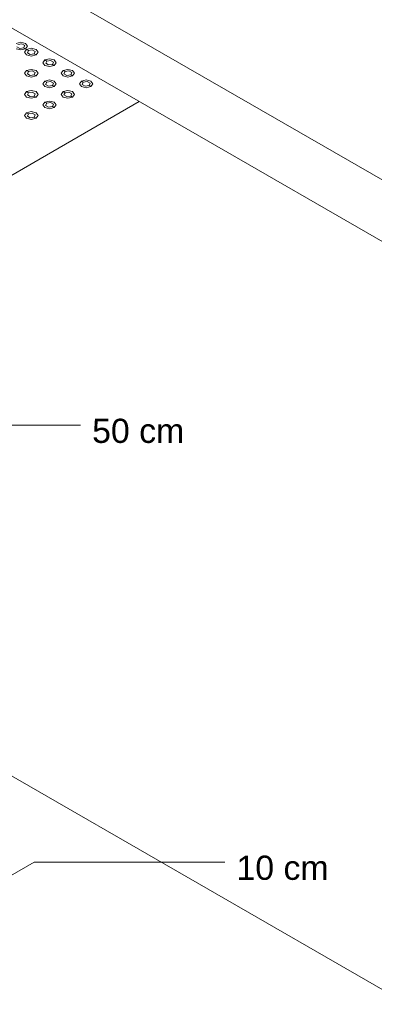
# Model space of a CAD drawing. Header units: millimetres. Extents: x 2 to 902, y -447 to 199.
# Tile 98 of 256: x 56.38 to 59.6, y 30.56 to 39.52. Entities that reach past the tile are written whole.
import ezdxf

# ---------------------------------------------------------------- set-up
doc = ezdxf.new("R2010")
doc.units = ezdxf.units.MM
doc.header["$MEASUREMENT"] = 0
doc.linetypes.add('NULL', pattern=[0])
for name, color, linetype, lineweight in [('Cotas', 1, 'Continuous', 0), ('IFC-Elemento construtivo genérico-Contorno', 253, 'Continuous', 5), ('IFC-Laje-Contorno', 134, 'Continuous', 5), ('IFC-Parede padrão-Contorno', 44, 'Continuous', 5), ('IFC-Viga-Contorno', 66, 'Continuous', 5), ('Textos', 7, 'Continuous', 9)]:
    doc.layers.add(name, color=color, linetype=linetype, lineweight=lineweight)
doc.styles.add('Arial', font='arial.ttf')

msp = doc.modelspace()

# ---------------------------------------------------------------- linework, layer by layer
at = {"layer": 'Cotas'}
for points in [[(51.9364, 35.8298), (56.9354, 35.8298)], [(55.5874, 31.3219), (56.513, 31.8564), (58.2466, 31.8564)]]:
    msp.add_lwpolyline(points, dxfattribs=at)
at = {"layer": 'IFC-Elemento construtivo genérico-Contorno', "color": 7, "lineweight": 5}
for p, q in [((56.3492, 39.3017), (56.3925, 39.3121)), ((56.3925, 39.3121), (56.4358, 39.3017)), ((56.3492, 39.2517), (56.3925, 39.2414)), ((56.357, 39.2712), (56.383, 39.2562)), ((56.3665, 39.2917), (56.402, 39.2972)), ((56.383, 39.2562), (56.4185, 39.2617)), ((56.3925, 39.2414), (56.4358, 39.2517)), ((56.402, 39.2972), (56.428, 39.2822)), ((56.428, 39.2822), (56.4185, 39.2617)), ((56.4185, 39.2617), (56.4358, 39.2517)), ((56.4445, 39.2467), (56.4265, 39.2217)), ((56.4265, 39.2217), (56.4445, 39.1967)), ((56.4358, 39.3017), (56.4537, 39.2767)), ((56.4537, 39.2767), (56.4358, 39.2517)), ((56.4445, 39.2467), (56.4878, 39.2571)), ((56.4445, 39.2467), (56.4618, 39.2367)), ((56.4618, 39.2367), (56.4523, 39.2162)), ((56.4618, 39.2367), (56.4973, 39.2422)), ((56.4878, 39.2571), (56.5311, 39.2467)), ((56.4973, 39.2422), (56.5232, 39.2272)), ((56.5232, 39.2272), (56.5137, 39.2067)), ((56.5311, 39.2467), (56.549, 39.2217)), ((56.549, 39.2217), (56.5311, 39.1967)), ((56.4445, 39.1967), (56.4878, 39.1864)), ((56.4523, 39.2162), (56.4783, 39.2012)), ((56.4783, 39.2012), (56.5137, 39.2067)), ((56.4878, 39.1864), (56.5311, 39.1967)), ((56.5137, 39.2067), (56.5311, 39.1967)), ((56.6107, 39.1507), (56.5928, 39.1257)), ((56.6107, 39.1507), (56.654, 39.1611)), ((56.6107, 39.1507), (56.6281, 39.1407)), ((56.6281, 39.1407), (56.6186, 39.1202)), ((56.6281, 39.1407), (56.6635, 39.1462)), ((56.654, 39.1611), (56.6973, 39.1507)), ((56.6635, 39.1462), (56.6895, 39.1312)), ((56.6895, 39.1312), (56.68, 39.1107)), ((56.6973, 39.1507), (56.7153, 39.1257)), ((56.4445, 39.0547), (56.4265, 39.0297)), ((56.4445, 39.0547), (56.4878, 39.0651)), ((56.4445, 39.0547), (56.4618, 39.0447)), ((56.4618, 39.0447), (56.4523, 39.0242)), ((56.4618, 39.0447), (56.4973, 39.0502)), ((56.4878, 39.0651), (56.5311, 39.0547)), ((56.4973, 39.0502), (56.5233, 39.0352)), ((56.5311, 39.0547), (56.549, 39.0297)), ((56.5928, 39.1257), (56.6107, 39.1007)), ((56.6107, 39.1007), (56.654, 39.0904)), ((56.6186, 39.1202), (56.6445, 39.1052)), ((56.6445, 39.1052), (56.68, 39.1107)), ((56.654, 39.0904), (56.6973, 39.1007)), ((56.68, 39.1107), (56.6973, 39.1007)), ((56.7153, 39.1257), (56.6973, 39.1007)), ((56.777, 39.0547), (56.7591, 39.0297)), ((56.777, 39.0547), (56.8203, 39.0651)), ((56.777, 39.0547), (56.7943, 39.0447)), ((56.7943, 39.0447), (56.7848, 39.0242)), ((56.7943, 39.0447), (56.8298, 39.0502)), ((56.8203, 39.0651), (56.8636, 39.0547)), ((56.8298, 39.0502), (56.8558, 39.0352)), ((56.8636, 39.0547), (56.8815, 39.0297)), ((56.4265, 39.0297), (56.4445, 39.0047)), ((56.4445, 39.0047), (56.4878, 38.9944)), ((56.4523, 39.0242), (56.4782, 39.0092)), ((56.4782, 39.0092), (56.5137, 39.0147)), ((56.4878, 38.9944), (56.5311, 39.0047)), ((56.5233, 39.0352), (56.5137, 39.0147)), ((56.5137, 39.0147), (56.5311, 39.0047)), ((56.549, 39.0297), (56.5311, 39.0047)), ((56.6107, 38.9587), (56.5928, 38.9337)), ((56.6107, 38.9587), (56.654, 38.9691)), ((56.6107, 38.9587), (56.628, 38.9487)), ((56.628, 38.9487), (56.6636, 38.9542)), ((56.654, 38.9691), (56.6973, 38.9587)), ((56.6636, 38.9542), (56.6895, 38.9392)), ((56.6973, 38.9587), (56.7153, 38.9337)), ((56.7591, 39.0297), (56.777, 39.0047)), ((56.777, 39.0047), (56.8203, 38.9944)), ((56.7848, 39.0242), (56.8108, 39.0092)), ((56.8108, 39.0092), (56.8463, 39.0147)), ((56.8203, 38.9944), (56.8636, 39.0047)), ((56.8558, 39.0352), (56.8463, 39.0147)), ((56.8463, 39.0147), (56.8636, 39.0047)), ((56.8815, 39.0297), (56.8636, 39.0047)), ((56.9433, 38.9587), (56.9254, 38.9337)), ((56.9433, 38.9587), (56.9866, 38.9691)), ((56.9433, 38.9587), (56.9606, 38.9487)), ((56.9606, 38.9487), (56.9961, 38.9542)), ((56.9866, 38.9691), (57.0299, 38.9587)), ((56.9961, 38.9542), (57.0221, 38.9392)), ((57.0299, 38.9587), (57.0478, 38.9337)), ((56.4445, 38.8627), (56.4265, 38.8377)), ((56.4445, 38.8627), (56.4878, 38.8731)), ((56.4445, 38.8627), (56.4618, 38.8527)), ((56.4878, 38.8731), (56.5311, 38.8627)), ((56.5311, 38.8627), (56.549, 38.8377)), ((56.5928, 38.9337), (56.6107, 38.9087)), ((56.6107, 38.9087), (56.654, 38.8984)), ((56.628, 38.9487), (56.6185, 38.9282)), ((56.6185, 38.9282), (56.6445, 38.9132)), ((56.6445, 38.9132), (56.68, 38.9187)), ((56.654, 38.8984), (56.6973, 38.9087)), ((56.6895, 38.9392), (56.68, 38.9187)), ((56.68, 38.9187), (56.6973, 38.9087)), ((56.7153, 38.9337), (56.6973, 38.9087)), ((56.777, 38.8627), (56.7591, 38.8377)), ((56.777, 38.8627), (56.8203, 38.8731)), ((56.777, 38.8627), (56.7943, 38.8527)), ((56.8203, 38.8731), (56.8636, 38.8627)), ((56.8636, 38.8627), (56.8816, 38.8377)), ((56.9254, 38.9337), (56.9433, 38.9087)), ((56.9433, 38.9087), (56.9866, 38.8984)), ((56.9606, 38.9487), (56.9511, 38.9282)), ((56.9511, 38.9282), (56.9771, 38.9132)), ((56.9771, 38.9132), (57.0126, 38.9187)), ((56.9866, 38.8984), (57.0299, 38.9087)), ((57.0221, 38.9392), (57.0126, 38.9187)), ((57.0126, 38.9187), (57.0299, 38.9087)), ((57.0478, 38.9337), (57.0299, 38.9087)), ((56.4265, 38.8377), (56.4445, 38.8127)), ((56.4445, 38.8127), (56.4878, 38.8024)), ((56.4618, 38.8527), (56.4523, 38.8322)), ((56.4523, 38.8322), (56.4783, 38.8172)), ((56.4618, 38.8527), (56.4973, 38.8582)), ((56.4783, 38.8172), (56.5137, 38.8227)), ((56.4878, 38.8024), (56.5311, 38.8127)), ((56.4973, 38.8582), (56.5232, 38.8432)), ((56.5232, 38.8432), (56.5137, 38.8227)), ((56.5137, 38.8227), (56.5311, 38.8127)), ((56.549, 38.8377), (56.5311, 38.8127)), ((56.6107, 38.7667), (56.654, 38.7771)), ((56.654, 38.7771), (56.6973, 38.7667)), ((56.7591, 38.8377), (56.777, 38.8127)), ((56.777, 38.8127), (56.8203, 38.8024)), ((56.7943, 38.8527), (56.7848, 38.8322)), ((56.7848, 38.8322), (56.8108, 38.8172)), ((56.7943, 38.8527), (56.8298, 38.8582)), ((56.8108, 38.8172), (56.8463, 38.8227)), ((56.8203, 38.8024), (56.8636, 38.8127)), ((56.8298, 38.8582), (56.8558, 38.8432)), ((56.8558, 38.8432), (56.8463, 38.8227)), ((56.8463, 38.8227), (56.8636, 38.8127)), ((56.8816, 38.8377), (56.8636, 38.8127)), ((56.6107, 38.7667), (56.5928, 38.7417)), ((56.5928, 38.7417), (56.6107, 38.7167)), ((56.6107, 38.7667), (56.6281, 38.7567)), ((56.6107, 38.7167), (56.654, 38.7064)), ((56.6281, 38.7567), (56.6185, 38.7362)), ((56.6185, 38.7362), (56.6445, 38.7212)), ((56.6281, 38.7567), (56.6635, 38.7622)), ((56.6445, 38.7212), (56.68, 38.7267)), ((56.654, 38.7064), (56.6973, 38.7167)), ((56.6635, 38.7622), (56.6895, 38.7472)), ((56.6895, 38.7472), (56.68, 38.7267)), ((56.68, 38.7267), (56.6973, 38.7167)), ((56.6973, 38.7667), (56.7153, 38.7417)), ((56.7153, 38.7417), (56.6973, 38.7167)), ((56.4445, 38.6707), (56.4265, 38.6457)), ((56.4265, 38.6457), (56.4445, 38.6207)), ((56.4445, 38.6707), (56.4878, 38.6811)), ((56.4445, 38.6707), (56.4618, 38.6607)), ((56.4445, 38.6207), (56.4878, 38.6104)), ((56.4618, 38.6607), (56.4523, 38.6402)), ((56.4523, 38.6402), (56.4782, 38.6252)), ((56.4618, 38.6607), (56.4973, 38.6662)), ((56.4782, 38.6252), (56.5137, 38.6307)), ((56.4878, 38.6811), (56.5311, 38.6707)), ((56.4878, 38.6104), (56.5311, 38.6207)), ((56.4973, 38.6662), (56.5233, 38.6512)), ((56.5233, 38.6512), (56.5137, 38.6307)), ((56.5137, 38.6307), (56.5311, 38.6207)), ((56.5311, 38.6707), (56.549, 38.6457)), ((56.549, 38.6457), (56.5311, 38.6207))]:
    msp.add_line(p, q, dxfattribs=at)
at = {"layer": 'IFC-Laje-Contorno', "color": 7, "lineweight": 5}
for p, q in [((51.2312, 35.1709), (57.4692, 38.7724)), ((51.5776, 35.3709), (57.4692, 38.7724)), ((51.5776, 35.3709), (59.9058, 30.5626)), ((51.5776, 35.3709), (59.9057, 30.5626))]:
    msp.add_line(p, q, dxfattribs=at)
at = {"layer": 'IFC-Parede padrão-Contorno', "color": 7, "lineweight": 5}
msp.add_line((54.1552, 40.6857), (65.7973, 33.9641), dxfattribs=at)
at = {"layer": 'IFC-Viga-Contorno', "color": 7, "lineweight": 5}
for p, q in [((55.4081, 40.5224), (66.1814, 34.3024)), ((54.9231, 40.2424), (65.6965, 34.0224))]:
    msp.add_line(p, q, dxfattribs=at)

# ---------------------------------------------------------------- texts
at = {"layer": 'Textos', "linetype": 'NULL', "char_height": 0.22, "width": 1.673811, "attachment_point": 7, "line_spacing_factor": 0.6, "style": 'Arial'}
for s, insert in [('50 cm', (57.0407, 35.6648)), ('10 cm', (58.3519, 31.6914))]:
    msp.add_mtext(s, dxfattribs=dict(at, insert=insert))

doc.saveas('drawing.dxf')
